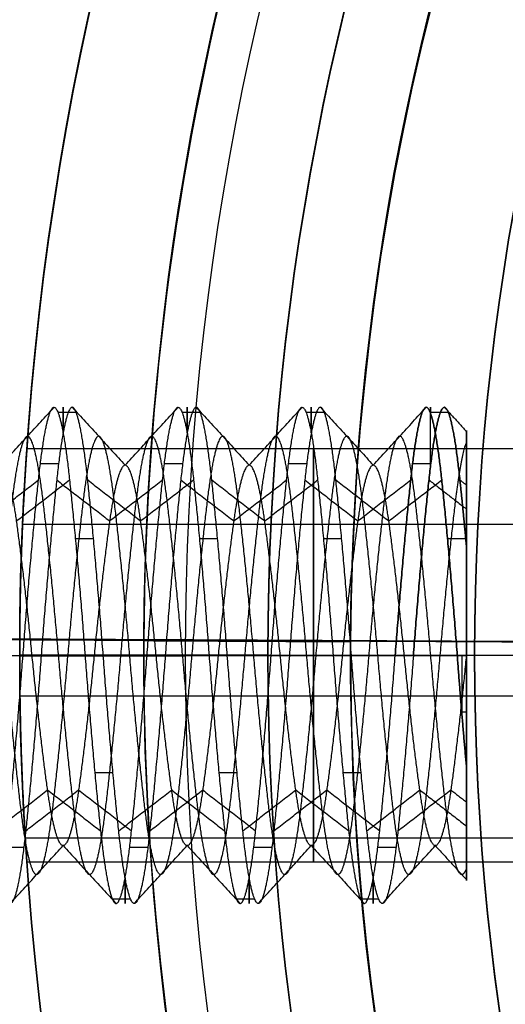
# Model space of a CAD drawing. Header units: millimetres. Extents: x -29.5 to 29.5, y -27.3 to 24.7.
# Tile 10 of 65: x -18 to -15.1, y -3.4 to 2.5. Entities that reach past the tile are written whole.
import ezdxf

# ---------------------------------------------------------------- set-up
doc = ezdxf.new("R2010")
doc.units = ezdxf.units.MM
for name, color, linetype, true_color in [('COTA', 252, 'Continuous', 0x696969), ('IGES level 1', 7, 'Continuous', 0xe5eaed), ('IGES level 14', 7, 'Continuous', 0xffffff), ('IGES level 3', 7, 'Continuous', 0xe5eaed), ('IGES level 5', 7, 'Continuous', 0xe5eaed), ('IGES level 7', 2, 'Continuous', 0xffff00)]:
    doc.layers.add(name, color=color, linetype=linetype, true_color=true_color)

# ---------------------------------------------------------------- blocks, each defined once
blk = doc.blocks.new('KIVI_5W_3D')
at = {"layer": 'IGES level 1', "extrusion": (0, 0, -1)}
for centre, radius, start, end in [((0, 0, 1.4), 26, 270, 90), ((0, 0, 0.85), 26, 270, 90), ((0, 0, 0.15), 25.85, 270, 90), ((0, 0), 25.7, 270, 90), ((0, 0), 21, 270, 90), ((0, 0), 19.75, 270, 90), ((0, 0), 19, 270, 90), ((0, 0, 0.85), 19, 270, 90), ((0, 0, -5.5), 19.75, 1.61572, 28.31207), ((0, 0, -5.5), 19.75, 331.68793, 358.38423)]:
    blk.add_arc(centre, radius, start, end, dxfattribs=at)
at = {"layer": 'IGES level 1'}
for centre, radius in [((0, 0, -0.3), 26), ((0, 0, -1.55), 25.85), ((0, 0, -1.7), 25.7), ((0, 0), 21), ((0, 0), 19.75), ((0, 0, -1.7), 19)]:
    blk.add_arc(centre, radius, 90, 270, dxfattribs=at)
at = {"layer": 'IGES level 14', "extrusion": (1, 0, 0)}
for centre, start, end in [((0, 4, -17.7375), 333.68952, 26.31048), ((0, 4, -16.9875), 333.68952, 26.31048), ((0, 4, -16.2375), 333.68952, 26.31048), ((0, 4, -15.5163), 319.96461, 12.7606), ((0, 4, -15.3), 63.69668, 90), ((0, 4, -15.3277), 90, 103.25698), ((0, 4, -15.3), 90, 116.30332), ((0, 4, -17.3625), 153.68952, 206.31048), ((0, 4, -16.6125), 153.68952, 206.31048), ((0, 4, -15.8625), 153.68952, 206.31048)]:
    blk.add_arc(centre, 1.5, start, end, dxfattribs=at)
at = {"layer": 'IGES level 14', "extrusion": (-1, 0, 0)}
for start, end in [(90, 116.30332), (63.69668, 90)]:
    blk.add_arc((0, 4, 15.3), 1.5, start, end, dxfattribs=at)
at = {"layer": 'IGES level 14'}
for points in [[(-18.1125, 1.15, 4), (-17.7925, 1.5, 4)], [(-17.6825, 1.5, 4), (-17.3625, 1.15, 4)], [(-17.3625, 1.15, 4), (-17.0425, 1.5, 4)], [(-16.9325, 1.5, 4), (-16.6125, 1.15, 4)], [(-16.6125, 1.15, 4), (-16.2925, 1.5, 4)], [(-16.1825, 1.5, 4), (-15.8625, 1.15, 4)], [(-15.8625, 1.15, 4), (-15.5425, 1.5, 4)], [(-15.4325, 1.5, 4), (-15.3, 1.355, 4)], [(-17.7695, 1.4712, 4.2926), (-17.6595, 1.4712, 4.2926)], [(-17.0195, 1.4712, 4.2926), (-16.9095, 1.4712, 4.2926)], [(-16.2695, 1.4712, 4.2926), (-16.1595, 1.4712, 4.2926)], [(-15.5195, 1.4712, 4.2926), (-15.4095, 1.4712, 4.2926)], [(-15.3, -1.3602, 4.1689), (-15.3, 1.3602, 4.1689)], [(-17.8749, 1.1595, 3.0484), (-17.7649, 1.1595, 3.0484)], [(-17.1249, 1.1595, 3.0484), (-17.0149, 1.1595, 3.0484)], [(-16.3749, 1.1595, 3.0484), (-16.2649, 1.1595, 3.0484)], [(-15.6249, 1.1595, 3.0484), (-15.5149, 1.1595, 3.0484)], [(-18.2063, 0.8132, 3.1868), (-17.8863, 1.0607, 2.9393)], [(-18.0188, 0.8132, 4.8132), (-17.6988, 1.0607, 5.0607)], [(-17.7763, 1.0607, 2.9393), (-17.4563, 0.8132, 3.1868)], [(-17.5888, 1.0607, 5.0607), (-17.2688, 0.8132, 4.8132)], [(-17.4563, 0.8132, 3.1868), (-17.1363, 1.0607, 2.9393)], [(-17.2688, 0.8132, 4.8132), (-16.9488, 1.0607, 5.0607)], [(-17.0263, 1.0607, 2.9393), (-16.7063, 0.8132, 3.1868)], [(-16.8388, 1.0607, 5.0607), (-16.5188, 0.8132, 4.8132)], [(-16.7063, 0.8132, 3.1868), (-16.3863, 1.0607, 2.9393)], [(-16.5188, 0.8132, 4.8132), (-16.1988, 1.0607, 5.0607)], [(-16.2763, 1.0607, 2.9393), (-15.9563, 0.8132, 3.1868)], [(-16.0888, 1.0607, 5.0607), (-15.7688, 0.8132, 4.8132)], [(-15.9563, 0.8132, 3.1868), (-15.6363, 1.0607, 2.9393)], [(-15.7688, 0.8132, 4.8132), (-15.4488, 1.0607, 5.0607)], [(-15.5262, 1.0607, 2.9393), (-15.3001, 0.8857, 3.1143)], [(-15.3388, 1.0607, 5.0607), (-15.3, 1.0307, 5.0307)], [(-17.6639, 0.7071, 5.3229), (-17.5539, 0.7071, 5.3229)], [(-16.9139, 0.7071, 5.3229), (-16.8039, 0.7071, 5.3229)], [(-16.1639, 0.7071, 5.3229), (-16.0539, 0.7071, 5.3229)], [(-15.4139, 0.7071, 5.3229), (-15.3039, 0.7071, 5.3229)], [(-18.3, 0, 2.85), (-17.98, 0, 2.5)], [(-18.245, 0, 5.5), (-17.925, 0, 5.15)], [(-17.87, 0, 2.5), (-17.98, 0, 2.5)], [(-17.925, 0, 5.15), (-17.605, 0, 5.5)], [(-17.87, 0, 2.5), (-17.55, 0, 2.85)], [(-17.605, 0, 5.5), (-17.495, 0, 5.5)], [(-17.55, 0, 2.85), (-17.23, 0, 2.5)], [(-17.495, 0, 5.5), (-17.175, 0, 5.15)], [(-17.12, 0, 2.5), (-17.23, 0, 2.5)], [(-17.175, 0, 5.15), (-16.855, 0, 5.5)], [(-17.12, 0, 2.5), (-16.8, 0, 2.85)], [(-16.855, 0, 5.5), (-16.745, 0, 5.5)], [(-16.8, 0, 2.85), (-16.48, 0, 2.5)], [(-16.745, 0, 5.5), (-16.425, 0, 5.15)], [(-16.37, 0, 2.5), (-16.48, 0, 2.5)], [(-16.425, 0, 5.15), (-16.105, 0, 5.5)], [(-16.37, 0, 2.5), (-16.05, 0, 2.85)], [(-16.105, 0, 5.5), (-15.995, 0, 5.5)], [(-16.05, 0, 2.85), (-15.73, 0, 2.5)], [(-15.995, 0, 5.5), (-15.675, 0, 5.15)], [(-15.73, 0, 2.5), (-15.62, 0, 2.5)], [(-15.62, 0, 2.5), (-15.73, 0, 2.5)], [(-15.675, 0, 5.15), (-15.355, 0, 5.5)], [(-15.62, 0, 2.5), (-15.3, 0, 2.85)], [(-15.3, 0, 5.5), (-15.355, 0, 5.5)], [(-15.355, 0, 5.5), (-15.3, 0, 5.5)], [(-15.3, 0, 5.5), (-15.3, 0, 2.85)], [(-15.3279, -0.3413, 5.4607), (-15.3, -0.3413, 5.4607)], [(-17.5461, -0.7071, 5.3229), (-17.4361, -0.7071, 5.3229)], [(-16.7961, -0.7071, 5.3229), (-16.6861, -0.7071, 5.3229)], [(-16.0461, -0.7071, 5.3229), (-15.9361, -0.7071, 5.3229)], [(-18.1513, -1.0607, 5.0607), (-17.8313, -0.8132, 4.8132)], [(-17.9638, -1.0607, 2.9393), (-17.6438, -0.8132, 3.1868)], [(-17.8313, -0.8132, 4.8132), (-17.5113, -1.0607, 5.0607)], [(-17.6438, -0.8132, 3.1868), (-17.3238, -1.0607, 2.9393)], [(-17.4013, -1.0607, 5.0607), (-17.0813, -0.8132, 4.8132)], [(-17.2138, -1.0607, 2.9393), (-16.8938, -0.8132, 3.1868)], [(-17.0813, -0.8132, 4.8132), (-16.7613, -1.0607, 5.0607)], [(-16.8938, -0.8132, 3.1868), (-16.5738, -1.0607, 2.9393)], [(-16.6513, -1.0607, 5.0607), (-16.3313, -0.8132, 4.8132)], [(-16.4638, -1.0607, 2.9393), (-16.1438, -0.8132, 3.1868)], [(-16.3313, -0.8132, 4.8132), (-16.0113, -1.0607, 5.0607)], [(-16.1438, -0.8132, 3.1868), (-15.8238, -1.0607, 2.9393)], [(-15.9012, -1.0607, 5.0607), (-15.5813, -0.8132, 4.8132)], [(-15.7137, -1.0607, 2.9393), (-15.3938, -0.8132, 3.1868)], [(-15.5813, -0.8132, 4.8132), (-15.3, -1.0307, 5.0307)], [(-15.3938, -0.8132, 3.1868), (-15.2999, -0.8857, 3.1143)], [(-18.0851, -1.1595, 3.0484), (-17.9751, -1.1595, 3.0484)], [(-18.0575, -1.5, 4), (-17.7375, -1.15, 4)], [(-17.7375, -1.15, 4), (-17.4175, -1.5, 4)], [(-17.3351, -1.1595, 3.0484), (-17.2251, -1.1595, 3.0484)], [(-17.3075, -1.5, 4), (-16.9875, -1.15, 4)], [(-16.9875, -1.15, 4), (-16.6675, -1.5, 4)], [(-16.5851, -1.1595, 3.0484), (-16.4751, -1.1595, 3.0484)], [(-16.5575, -1.5, 4), (-16.2375, -1.15, 4)], [(-16.2375, -1.15, 4), (-15.9175, -1.5, 4)], [(-15.8351, -1.1595, 3.0484), (-15.7251, -1.1595, 3.0484)], [(-15.8075, -1.5, 4), (-15.4875, -1.15, 4)], [(-15.4875, -1.15, 4), (-15.3, -1.355, 4)], [(-17.4405, -1.4712, 4.2926), (-17.3305, -1.4712, 4.2926)], [(-16.6905, -1.4712, 4.2926), (-16.5805, -1.4712, 4.2926)], [(-15.9405, -1.4712, 4.2926), (-15.8305, -1.4712, 4.2926)]]:
    blk.add_open_spline(points, degree=1, dxfattribs=at)
for points, weights, knots in [([(-17.98, 0, 2.5), (-17.9331, 0.6213, 2.5), (-17.8863, 1.0607, 2.9393), (-17.8394, 1.5, 3.3787), (-17.7925, 1.5, 4), (-17.7456, 1.5, 4.6213), (-17.6988, 1.0607, 5.0607), (-17.6519, 0.6213, 5.5), (-17.605, 0, 5.5)], [1, 0.923879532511, 1, 0.923879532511, 1, 0.923879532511, 1, 0.923879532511, 1], [-1.51041893, -1.51041893, -1.51041893, -1.49256179, -1.49256179, -1.47470464, -1.47470464, -1.4568475, -1.4568475, -1.43899036, -1.43899036, -1.43899036]), ([(-17.495, 0, 5.5), (-17.5419, 0.6213, 5.5), (-17.5888, 1.0607, 5.0607), (-17.6356, 1.5, 4.6213), (-17.6825, 1.5, 4), (-17.7294, 1.5, 3.3787), (-17.7763, 1.0607, 2.9393), (-17.8231, 0.6213, 2.5), (-17.87, 0, 2.5)], [1, 0.923879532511, 1, 0.923879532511, 1, 0.923879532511, 1, 0.923879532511, 1], [-3.35714286, -3.35714286, -3.35714286, -3.33928571, -3.33928571, -3.32142857, -3.32142857, -3.30357143, -3.30357143, -3.28571429, -3.28571429, -3.28571429]), ([(-17.23, 0, 2.5), (-17.1831, 0.6213, 2.5), (-17.1363, 1.0607, 2.9393), (-17.0894, 1.5, 3.3787), (-17.0425, 1.5, 4), (-16.9956, 1.5, 4.6213), (-16.9488, 1.0607, 5.0607), (-16.9019, 0.6213, 5.5), (-16.855, 0, 5.5)], [1, 0.923879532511, 1, 0.923879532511, 1, 0.923879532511, 1, 0.923879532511, 1], [-1.36756179, -1.36756179, -1.36756179, -1.34970464, -1.34970464, -1.3318475, -1.3318475, -1.31399036, -1.31399036, -1.29613321, -1.29613321, -1.29613321]), ([(-16.745, 0, 5.5), (-16.7919, 0.6213, 5.5), (-16.8388, 1.0607, 5.0607), (-16.8856, 1.5, 4.6213), (-16.9325, 1.5, 4), (-16.9794, 1.5, 3.3787), (-17.0263, 1.0607, 2.9393), (-17.0731, 0.6213, 2.5), (-17.12, 0, 2.5)], [1, 0.923879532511, 1, 0.923879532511, 1, 0.923879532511, 1, 0.923879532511, 1], [-3.5, -3.5, -3.5, -3.48214286, -3.48214286, -3.46428571, -3.46428571, -3.44642857, -3.44642857, -3.42857143, -3.42857143, -3.42857143]), ([(-16.48, 0, 2.5), (-16.4331, 0.6213, 2.5), (-16.3863, 1.0607, 2.9393), (-16.3394, 1.5, 3.3787), (-16.2925, 1.5, 4), (-16.2456, 1.5, 4.6213), (-16.1988, 1.0607, 5.0607), (-16.1519, 0.6213, 5.5), (-16.105, 0, 5.5)], [1, 0.923879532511, 1, 0.923879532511, 1, 0.923879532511, 1, 0.923879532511, 1], [-1.22470464, -1.22470464, -1.22470464, -1.2068475, -1.2068475, -1.18899036, -1.18899036, -1.17113321, -1.17113321, -1.15327607, -1.15327607, -1.15327607]), ([(-15.995, 0, 5.5), (-16.0419, 0.6213, 5.5), (-16.0888, 1.0607, 5.0607), (-16.1356, 1.5, 4.6213), (-16.1825, 1.5, 4), (-16.2294, 1.5, 3.3787), (-16.2763, 1.0607, 2.9393), (-16.3231, 0.6213, 2.5), (-16.37, 0, 2.5)], [1, 0.923879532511, 1, 0.923879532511, 1, 0.923879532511, 1, 0.923879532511, 1], [-3.64285714, -3.64285714, -3.64285714, -3.625, -3.625, -3.60714286, -3.60714286, -3.58928571, -3.58928571, -3.57142857, -3.57142857, -3.57142857]), ([(-15.355, 0, 5.5), (-15.4019, 0.6213, 5.5), (-15.4488, 1.0607, 5.0607), (-15.4956, 1.5, 4.6213), (-15.5425, 1.5, 4), (-15.5894, 1.5, 3.3787), (-15.6363, 1.0607, 2.9393), (-15.6831, 0.6213, 2.5), (-15.73, 0, 2.5)], [1, 0.923879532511, 1, 0.923879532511, 1, 0.923879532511, 1, 0.923879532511, 1], [1.01041893, 1.01041893, 1.01041893, 1.02827607, 1.02827607, 1.04613321, 1.04613321, 1.06399036, 1.06399036, 1.0818475, 1.0818475, 1.0818475]), ([(-15.73, 0, 2.5), (-15.6831, 0.6213, 2.5), (-15.6363, 1.0607, 2.9393), (-15.5894, 1.5, 3.3787), (-15.5425, 1.5, 4), (-15.4956, 1.5, 4.6213), (-15.4488, 1.0607, 5.0607), (-15.4019, 0.6213, 5.5), (-15.355, 0, 5.5)], [1, 0.923879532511, 1, 0.923879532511, 1, 0.923879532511, 1, 0.923879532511, 1], [0.21428571, 0.21428571, 0.21428571, 0.23214286, 0.23214286, 0.25, 0.25, 0.26785714, 0.26785714, 0.28571429, 0.28571429, 0.28571429]), ([(-15.62, 0, 2.5), (-15.5731, 0.6213, 2.5), (-15.5262, 1.0607, 2.9393), (-15.4794, 1.5, 3.3787), (-15.4325, 1.5, 4), (-15.3856, 1.5, 4.6213), (-15.3388, 1.0607, 5.0607), (-15.3201, 0.8861, 5.2353), (-15.3, 0.6647, 5.3447)], [1, 0.923879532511, 1, 0.923879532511, 1, 0.923879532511, 1, 0.96829278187, 0.963000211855], [3.71428571, 3.71428571, 3.71428571, 3.73214286, 3.73214286, 3.75, 3.75, 3.76785714, 3.76785714, 3.77529536, 3.77529536, 3.77529536]), ([(-15.3, 0.6647, 5.3447), (-15.3201, 0.8861, 5.2353), (-15.3388, 1.0607, 5.0607), (-15.3856, 1.5, 4.6213), (-15.4325, 1.5, 4), (-15.4794, 1.5, 3.3787), (-15.5262, 1.0607, 2.9393), (-15.5731, 0.6213, 2.5), (-15.62, 0, 2.5)], [0.963000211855, 0.96829278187, 1, 0.923879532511, 1, 0.923879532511, 1, 0.923879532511, 1], [1.7447939, 1.7447939, 1.7447939, 1.75223212, 1.75223212, 1.77008926, 1.77008926, 1.7879464, 1.7879464, 1.80580354, 1.80580354, 1.80580354]), ([(-15.2999, 1.2892, 3.6941), (-15.3342, 1.2025, 3.3287), (-15.3663, 0.9369, 3.0631), (-15.4131, 0.5488, 2.675), (-15.46, 0, 2.675), (-15.5069, -0.5488, 2.675), (-15.5538, -0.9369, 3.0631), (-15.6006, -1.325, 3.4512), (-15.6475, -1.325, 4), (-15.6944, -1.325, 4.5488), (-15.7413, -0.9369, 4.9369), (-15.7881, -0.5488, 5.325), (-15.835, 0, 5.325), (-15.8819, 0.5488, 5.325), (-15.9288, 0.9369, 4.9369), (-15.9756, 1.325, 4.5488), (-16.0225, 1.325, 4), (-16.0694, 1.325, 3.4512), (-16.1163, 0.9369, 3.0631), (-16.1631, 0.5488, 2.675), (-16.21, 0, 2.675), (-16.2569, -0.5488, 2.675), (-16.3038, -0.9369, 3.0631), (-16.3506, -1.325, 3.4512), (-16.3975, -1.325, 4), (-16.4444, -1.325, 4.5488), (-16.4913, -0.9369, 4.9369), (-16.5381, -0.5488, 5.325), (-16.585, 0, 5.325), (-16.6319, 0.5488, 5.325), (-16.6788, 0.9369, 4.9369), (-16.7256, 1.325, 4.5488), (-16.7725, 1.325, 4), (-16.8194, 1.325, 3.4512), (-16.8663, 0.9369, 3.0631), (-16.9131, 0.5488, 2.675), (-16.96, 0, 2.675), (-17.0069, -0.5488, 2.675), (-17.0538, -0.9369, 3.0631), (-17.1006, -1.325, 3.4512), (-17.1475, -1.325, 4), (-17.1944, -1.325, 4.5488), (-17.2413, -0.9369, 4.9369), (-17.2881, -0.5488, 5.325), (-17.335, 0, 5.325), (-17.3819, 0.5488, 5.325), (-17.4288, 0.9369, 4.9369), (-17.4756, 1.325, 4.5488), (-17.5225, 1.325, 4), (-17.5694, 1.325, 3.4512), (-17.6163, 0.9369, 3.0631), (-17.6631, 0.5488, 2.675), (-17.71, 0, 2.675), (-17.7569, -0.5488, 2.675), (-17.8038, -0.9369, 3.0631), (-17.8506, -1.325, 3.4512), (-17.8975, -1.325, 4), (-17.9444, -1.325, 4.5488), (-17.9913, -0.9369, 4.9369), (-18.0381, -0.5488, 5.325), (-18.085, 0, 5.325), (-18.1319, 0.5488, 5.325), (-18.1788, 0.9369, 4.9369), (-18.2256, 1.325, 4.5488), (-18.2725, 1.325, 4), (-18.3194, 1.325, 3.4512), (-18.3663, 0.9369, 3.0631), (-18.4131, 0.5488, 2.675), (-18.46, 0, 2.675), (-18.5069, -0.5488, 2.675), (-18.5538, -0.9369, 3.0631), (-18.6006, -1.325, 3.4512), (-18.6475, -1.325, 4), (-18.6944, -1.325, 4.5488), (-18.7413, -0.9369, 4.9369), (-18.7881, -0.5488, 5.325), (-18.835, 0, 5.325), (-18.8819, 0.5488, 5.325), (-18.9288, 0.9369, 4.9369), (-18.9756, 1.325, 4.5488), (-19.0225, 1.325, 4), (-19.0694, 1.325, 3.4512), (-19.1163, 0.9369, 3.0631), (-19.1631, 0.5488, 2.675), (-19.21, 0, 2.675), (-19.2569, -0.5488, 2.675), (-19.3038, -0.9369, 3.0631), (-19.3506, -1.325, 3.4512), (-19.3975, -1.325, 4), (-19.4444, -1.325, 4.5488), (-19.4913, -0.9369, 4.9369), (-19.5381, -0.5488, 5.325), (-19.585, 0, 5.325), (-19.6319, 0.5488, 5.325), (-19.6788, 0.9369, 4.9369), (-19.7256, 1.325, 4.5488), (-19.7725, 1.325, 4), (-19.8194, 1.325, 3.4512), (-19.8663, 0.9369, 3.0631), (-19.9131, 0.5488, 2.675), (-19.96, 0, 2.675)], [0.968103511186, 0.94662331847, 1, 0.923879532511, 1, 0.923879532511, 1, 0.923879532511, 1, 0.923879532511, 1, 0.923879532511, 1, 0.923879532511, 1, 0.923879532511, 1, 0.923879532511, 1, 0.923879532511, 1, 0.923879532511, 1, 0.923879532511, 1, 0.923879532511, 1, 0.923879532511, 1, 0.923879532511, 1, 0.923879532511, 1, 0.923879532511, 1, 0.923879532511, 1, 0.923879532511, 1, 0.923879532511, 1, 0.923879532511, 1, 0.923879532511, 1, 0.923879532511, 1, 0.923879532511, 1, 0.923879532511, 1, 0.923879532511, 1, 0.923879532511, 1, 0.923879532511, 1, 0.923879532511, 1, 0.923879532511, 1, 0.923879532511, 1, 0.923879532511, 1, 0.923879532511, 1, 0.923879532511, 1, 0.923879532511, 1, 0.923879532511, 1, 0.923879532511, 1, 0.923879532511, 1, 0.923879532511, 1, 0.923879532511, 1, 0.923879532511, 1, 0.923879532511, 1, 0.923879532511, 1, 0.923879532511, 1, 0.923879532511, 1, 0.923879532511, 1, 0.923879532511, 1, 0.923879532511, 1, 0.923879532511, 1, 0.923879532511, 1], [0.1124783, 0.1124783, 0.1124783, 0.125, 0.125, 0.1428571, 0.1428571, 0.1607143, 0.1607143, 0.1785714, 0.1785714, 0.1964286, 0.1964286, 0.2142857, 0.2142857, 0.2321429, 0.2321429, 0.25, 0.25, 0.2678571, 0.2678571, 0.2857143, 0.2857143, 0.3035714, 0.3035714, 0.3214286, 0.3214286, 0.3392857, 0.3392857, 0.3571429, 0.3571429, 0.375, 0.375, 0.3928571, 0.3928571, 0.4107143, 0.4107143, 0.4285714, 0.4285714, 0.4464286, 0.4464286, 0.4642857, 0.4642857, 0.4821429, 0.4821429, 0.5, 0.5, 0.5178571, 0.5178571, 0.5357143, 0.5357143, 0.5535714, 0.5535714, 0.5714286, 0.5714286, 0.5892857, 0.5892857, 0.6071429, 0.6071429, 0.625, 0.625, 0.6428571, 0.6428571, 0.6607143, 0.6607143, 0.6785714, 0.6785714, 0.6964286, 0.6964286, 0.7142857, 0.7142857, 0.7321429, 0.7321429, 0.75, 0.75, 0.7678571, 0.7678571, 0.7857143, 0.7857143, 0.8035714, 0.8035714, 0.8214286, 0.8214286, 0.8392857, 0.8392857, 0.8571429, 0.8571429, 0.875, 0.875, 0.8928571, 0.8928571, 0.9107143, 0.9107143, 0.9285714, 0.9285714, 0.9464286, 0.9464286, 0.9642857, 0.9642857, 0.9821429, 0.9821429, 1, 1, 1]), ([(-15.3001, -1.2892, 3.6941), (-15.3143, -1.325, 3.845), (-15.3275, -1.325, 4), (-15.3744, -1.325, 4.5488), (-15.4213, -0.9369, 4.9369), (-15.4681, -0.5488, 5.325), (-15.515, 0, 5.325), (-15.5619, 0.5488, 5.325), (-15.6088, 0.9369, 4.9369), (-15.6556, 1.325, 4.5488), (-15.7025, 1.325, 4), (-15.7494, 1.325, 3.4512), (-15.7963, 0.9369, 3.0631), (-15.8431, 0.5488, 2.675), (-15.89, 0, 2.675), (-15.9369, -0.5488, 2.675), (-15.9838, -0.9369, 3.0631), (-16.0306, -1.325, 3.4512), (-16.0775, -1.325, 4), (-16.1244, -1.325, 4.5488), (-16.1713, -0.9369, 4.9369), (-16.2181, -0.5488, 5.325), (-16.265, 0, 5.325), (-16.3119, 0.5488, 5.325), (-16.3588, 0.9369, 4.9369), (-16.4056, 1.325, 4.5488), (-16.4525, 1.325, 4), (-16.4994, 1.325, 3.4512), (-16.5463, 0.9369, 3.0631), (-16.5931, 0.5488, 2.675), (-16.64, 0, 2.675), (-16.6869, -0.5488, 2.675), (-16.7338, -0.9369, 3.0631), (-16.7806, -1.325, 3.4512), (-16.8275, -1.325, 4), (-16.8744, -1.325, 4.5488), (-16.9213, -0.9369, 4.9369), (-16.9681, -0.5488, 5.325), (-17.015, 0, 5.325), (-17.0619, 0.5488, 5.325), (-17.1088, 0.9369, 4.9369), (-17.1556, 1.325, 4.5488), (-17.2025, 1.325, 4), (-17.2494, 1.325, 3.4512), (-17.2963, 0.9369, 3.0631), (-17.3431, 0.5488, 2.675), (-17.39, 0, 2.675), (-17.4369, -0.5488, 2.675), (-17.4838, -0.9369, 3.0631), (-17.5306, -1.325, 3.4512), (-17.5775, -1.325, 4), (-17.6244, -1.325, 4.5488), (-17.6713, -0.9369, 4.9369), (-17.7181, -0.5488, 5.325), (-17.765, 0, 5.325), (-17.8119, 0.5488, 5.325), (-17.8588, 0.9369, 4.9369), (-17.9056, 1.325, 4.5488), (-17.9525, 1.325, 4), (-17.9994, 1.325, 3.4512), (-18.0463, 0.9369, 3.0631), (-18.0931, 0.5488, 2.675), (-18.14, 0, 2.675), (-18.1869, -0.5488, 2.675), (-18.2338, -0.9369, 3.0631), (-18.2806, -1.325, 3.4512), (-18.3275, -1.325, 4), (-18.3744, -1.325, 4.5488), (-18.4213, -0.9369, 4.9369), (-18.4681, -0.5488, 5.325), (-18.515, 0, 5.325), (-18.5619, 0.5488, 5.325), (-18.6088, 0.9369, 4.9369), (-18.6556, 1.325, 4.5488), (-18.7025, 1.325, 4), (-18.7494, 1.325, 3.4512), (-18.7963, 0.9369, 3.0631), (-18.8431, 0.5488, 2.675), (-18.89, 0, 2.675), (-18.9369, -0.5488, 2.675), (-18.9838, -0.9369, 3.0631), (-19.0306, -1.325, 3.4512), (-19.0775, -1.325, 4), (-19.1244, -1.325, 4.5488), (-19.1713, -0.9369, 4.9369), (-19.2181, -0.5488, 5.325), (-19.265, 0, 5.325), (-19.3119, 0.5488, 5.325), (-19.3588, 0.9369, 4.9369), (-19.4056, 1.325, 4.5488), (-19.4525, 1.325, 4), (-19.4994, 1.325, 3.4512), (-19.5463, 0.9369, 3.0631), (-19.5931, 0.5488, 2.675), (-19.64, 0, 2.675)], [0.968102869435, 0.977255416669, 1, 0.923879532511, 1, 0.923879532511, 1, 0.923879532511, 1, 0.923879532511, 1, 0.923879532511, 1, 0.923879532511, 1, 0.923879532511, 1, 0.923879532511, 1, 0.923879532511, 1, 0.923879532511, 1, 0.923879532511, 1, 0.923879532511, 1, 0.923879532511, 1, 0.923879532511, 1, 0.923879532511, 1, 0.923879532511, 1, 0.923879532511, 1, 0.923879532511, 1, 0.923879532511, 1, 0.923879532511, 1, 0.923879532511, 1, 0.923879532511, 1, 0.923879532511, 1, 0.923879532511, 1, 0.923879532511, 1, 0.923879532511, 1, 0.923879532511, 1, 0.923879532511, 1, 0.923879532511, 1, 0.923879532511, 1, 0.923879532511, 1, 0.923879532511, 1, 0.923879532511, 1, 0.923879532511, 1, 0.923879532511, 1, 0.923879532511, 1, 0.923879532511, 1, 0.923879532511, 1, 0.923879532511, 1, 0.923879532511, 1, 0.923879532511, 1, 0.923879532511, 1, 0.923879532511, 1, 0.923879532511, 1, 0.923879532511, 1, 0.923879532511, 1], [0.1732358, 0.1732358, 0.1732358, 0.1785714, 0.1785714, 0.1964286, 0.1964286, 0.2142857, 0.2142857, 0.2321429, 0.2321429, 0.25, 0.25, 0.2678571, 0.2678571, 0.2857143, 0.2857143, 0.3035714, 0.3035714, 0.3214286, 0.3214286, 0.3392857, 0.3392857, 0.3571429, 0.3571429, 0.375, 0.375, 0.3928571, 0.3928571, 0.4107143, 0.4107143, 0.4285714, 0.4285714, 0.4464286, 0.4464286, 0.4642857, 0.4642857, 0.4821429, 0.4821429, 0.5, 0.5, 0.5178571, 0.5178571, 0.5357143, 0.5357143, 0.5535714, 0.5535714, 0.5714286, 0.5714286, 0.5892857, 0.5892857, 0.6071429, 0.6071429, 0.625, 0.625, 0.6428571, 0.6428571, 0.6607143, 0.6607143, 0.6785714, 0.6785714, 0.6964286, 0.6964286, 0.7142857, 0.7142857, 0.7321429, 0.7321429, 0.75, 0.75, 0.7678571, 0.7678571, 0.7857143, 0.7857143, 0.8035714, 0.8035714, 0.8214286, 0.8214286, 0.8392857, 0.8392857, 0.8571429, 0.8571429, 0.875, 0.875, 0.8928571, 0.8928571, 0.9107143, 0.9107143, 0.9285714, 0.9285714, 0.9464286, 0.9464286, 0.9642857, 0.9642857, 0.9821429, 0.9821429, 1, 1, 1]), ([(-15.3, 0, 2.85), (-15.3469, -0.4763, 2.85), (-15.3938, -0.8132, 3.1868), (-15.4406, -1.15, 3.5237), (-15.4875, -1.15, 4), (-15.5344, -1.15, 4.4763), (-15.5813, -0.8132, 4.8132), (-15.6281, -0.4763, 5.15), (-15.675, 0, 5.15), (-15.7219, 0.4763, 5.15), (-15.7688, 0.8132, 4.8132), (-15.8156, 1.15, 4.4763), (-15.8625, 1.15, 4), (-15.9094, 1.15, 3.5237), (-15.9563, 0.8132, 3.1868), (-16.0031, 0.4763, 2.85), (-16.05, 0, 2.85), (-16.0969, -0.4763, 2.85), (-16.1438, -0.8132, 3.1868), (-16.1906, -1.15, 3.5237), (-16.2375, -1.15, 4), (-16.2844, -1.15, 4.4763), (-16.3313, -0.8132, 4.8132), (-16.3781, -0.4763, 5.15), (-16.425, 0, 5.15), (-16.4719, 0.4763, 5.15), (-16.5188, 0.8132, 4.8132), (-16.5656, 1.15, 4.4763), (-16.6125, 1.15, 4), (-16.6594, 1.15, 3.5237), (-16.7063, 0.8132, 3.1868), (-16.7531, 0.4763, 2.85), (-16.8, 0, 2.85), (-16.8469, -0.4763, 2.85), (-16.8938, -0.8132, 3.1868), (-16.9406, -1.15, 3.5237), (-16.9875, -1.15, 4), (-17.0344, -1.15, 4.4763), (-17.0813, -0.8132, 4.8132), (-17.1281, -0.4763, 5.15), (-17.175, 0, 5.15), (-17.2219, 0.4763, 5.15), (-17.2688, 0.8132, 4.8132), (-17.3156, 1.15, 4.4763), (-17.3625, 1.15, 4), (-17.4094, 1.15, 3.5237), (-17.4563, 0.8132, 3.1868), (-17.5031, 0.4763, 2.85), (-17.55, 0, 2.85), (-17.5969, -0.4763, 2.85), (-17.6438, -0.8132, 3.1868), (-17.6906, -1.15, 3.5237), (-17.7375, -1.15, 4), (-17.7844, -1.15, 4.4763), (-17.8313, -0.8132, 4.8132), (-17.8781, -0.4763, 5.15), (-17.925, 0, 5.15), (-17.9719, 0.4763, 5.15), (-18.0188, 0.8132, 4.8132), (-18.0656, 1.15, 4.4763), (-18.1125, 1.15, 4), (-18.1594, 1.15, 3.5237), (-18.2063, 0.8132, 3.1868), (-18.2531, 0.4763, 2.85), (-18.3, 0, 2.85), (-18.3469, -0.4763, 2.85), (-18.3938, -0.8132, 3.1868), (-18.4406, -1.15, 3.5237), (-18.4875, -1.15, 4), (-18.5344, -1.15, 4.4763), (-18.5813, -0.8132, 4.8132), (-18.6281, -0.4763, 5.15), (-18.675, 0, 5.15), (-18.7219, 0.4763, 5.15), (-18.7688, 0.8132, 4.8132), (-18.8156, 1.15, 4.4763), (-18.8625, 1.15, 4), (-18.9094, 1.15, 3.5237), (-18.9563, 0.8132, 3.1868), (-19.0031, 0.4763, 2.85), (-19.05, 0, 2.85), (-19.0969, -0.4763, 2.85), (-19.1438, -0.8132, 3.1868), (-19.1906, -1.15, 3.5237), (-19.2375, -1.15, 4), (-19.2844, -1.15, 4.4763), (-19.3313, -0.8132, 4.8132), (-19.3781, -0.4763, 5.15), (-19.425, 0, 5.15), (-19.4719, 0.4763, 5.15), (-19.5188, 0.8132, 4.8132), (-19.5656, 1.15, 4.4763), (-19.6125, 1.15, 4), (-19.6594, 1.15, 3.5237), (-19.7063, 0.8132, 3.1868), (-19.7531, 0.4763, 2.85), (-19.8, 0, 2.85)], [1, 0.923879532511, 1, 0.923879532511, 1, 0.923879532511, 1, 0.923879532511, 1, 0.923879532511, 1, 0.923879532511, 1, 0.923879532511, 1, 0.923879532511, 1, 0.923879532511, 1, 0.923879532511, 1, 0.923879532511, 1, 0.923879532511, 1, 0.923879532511, 1, 0.923879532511, 1, 0.923879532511, 1, 0.923879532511, 1, 0.923879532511, 1, 0.923879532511, 1, 0.923879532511, 1, 0.923879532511, 1, 0.923879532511, 1, 0.923879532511, 1, 0.923879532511, 1, 0.923879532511, 1, 0.923879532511, 1, 0.923879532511, 1, 0.923879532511, 1, 0.923879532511, 1, 0.923879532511, 1, 0.923879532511, 1, 0.923879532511, 1, 0.923879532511, 1, 0.923879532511, 1, 0.923879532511, 1, 0.923879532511, 1, 0.923879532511, 1, 0.923879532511, 1, 0.923879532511, 1, 0.923879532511, 1, 0.923879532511, 1, 0.923879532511, 1, 0.923879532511, 1, 0.923879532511, 1, 0.923879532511, 1, 0.923879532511, 1, 0.923879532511, 1, 0.923879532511, 1, 0.923879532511, 1], [1, 1, 1, 1.0178571, 1.0178571, 1.0357143, 1.0357143, 1.0535714, 1.0535714, 1.0714286, 1.0714286, 1.0892857, 1.0892857, 1.1071429, 1.1071429, 1.125, 1.125, 1.1428571, 1.1428571, 1.1607143, 1.1607143, 1.1785714, 1.1785714, 1.1964286, 1.1964286, 1.2142857, 1.2142857, 1.2321429, 1.2321429, 1.25, 1.25, 1.2678571, 1.2678571, 1.2857143, 1.2857143, 1.3035714, 1.3035714, 1.3214286, 1.3214286, 1.3392857, 1.3392857, 1.3571429, 1.3571429, 1.375, 1.375, 1.3928571, 1.3928571, 1.4107143, 1.4107143, 1.4285714, 1.4285714, 1.4464286, 1.4464286, 1.4642857, 1.4642857, 1.4821429, 1.4821429, 1.5, 1.5, 1.5178571, 1.5178571, 1.5357143, 1.5357143, 1.5535714, 1.5535714, 1.5714286, 1.5714286, 1.5892857, 1.5892857, 1.6071429, 1.6071429, 1.625, 1.625, 1.6428571, 1.6428571, 1.6607143, 1.6607143, 1.6785714, 1.6785714, 1.6964286, 1.6964286, 1.7142857, 1.7142857, 1.7321429, 1.7321429, 1.75, 1.75, 1.7678571, 1.7678571, 1.7857143, 1.7857143, 1.8035714, 1.8035714, 1.8214286, 1.8214286, 1.8392857, 1.8392857, 1.8571429, 1.8571429, 1.8571429]), ([(-18.355, 0, 5.5), (-18.3081, -0.6213, 5.5), (-18.2613, -1.0607, 5.0607), (-18.2144, -1.5, 4.6213), (-18.1675, -1.5, 4), (-18.1206, -1.5, 3.3787), (-18.0738, -1.0607, 2.9393), (-18.0269, -0.6213, 2.5), (-17.98, 0, 2.5)], [1, 0.923879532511, 1, 0.923879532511, 1, 0.923879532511, 1, 0.923879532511, 1], [-1.5818475, -1.5818475, -1.5818475, -1.56399036, -1.56399036, -1.54613321, -1.54613321, -1.52827607, -1.52827607, -1.51041893, -1.51041893, -1.51041893]), ([(-17.87, 0, 2.5), (-17.9169, -0.6213, 2.5), (-17.9638, -1.0607, 2.9393), (-18.0106, -1.5, 3.3787), (-18.0575, -1.5, 4), (-18.1044, -1.5, 4.6213), (-18.1513, -1.0607, 5.0607), (-18.1981, -0.6213, 5.5), (-18.245, 0, 5.5)], [1, 0.923879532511, 1, 0.923879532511, 1, 0.923879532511, 1, 0.923879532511, 1], [-3.28571429, -3.28571429, -3.28571429, -3.26785714, -3.26785714, -3.25, -3.25, -3.23214286, -3.23214286, -3.21428571, -3.21428571, -3.21428571]), ([(-17.605, 0, 5.5), (-17.5581, -0.6213, 5.5), (-17.5113, -1.0607, 5.0607), (-17.4644, -1.5, 4.6213), (-17.4175, -1.5, 4), (-17.3706, -1.5, 3.3787), (-17.3238, -1.0607, 2.9393), (-17.2769, -0.6213, 2.5), (-17.23, 0, 2.5)], [1, 0.923879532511, 1, 0.923879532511, 1, 0.923879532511, 1, 0.923879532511, 1], [-1.43899036, -1.43899036, -1.43899036, -1.42113321, -1.42113321, -1.40327607, -1.40327607, -1.38541893, -1.38541893, -1.36756179, -1.36756179, -1.36756179]), ([(-17.12, 0, 2.5), (-17.1669, -0.6213, 2.5), (-17.2138, -1.0607, 2.9393), (-17.2606, -1.5, 3.3787), (-17.3075, -1.5, 4), (-17.3544, -1.5, 4.6213), (-17.4013, -1.0607, 5.0607), (-17.4481, -0.6213, 5.5), (-17.495, 0, 5.5)], [1, 0.923879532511, 1, 0.923879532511, 1, 0.923879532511, 1, 0.923879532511, 1], [-3.42857143, -3.42857143, -3.42857143, -3.41071429, -3.41071429, -3.39285714, -3.39285714, -3.375, -3.375, -3.35714286, -3.35714286, -3.35714286]), ([(-16.855, 0, 5.5), (-16.8081, -0.6213, 5.5), (-16.7613, -1.0607, 5.0607), (-16.7144, -1.5, 4.6213), (-16.6675, -1.5, 4), (-16.6206, -1.5, 3.3787), (-16.5738, -1.0607, 2.9393), (-16.5269, -0.6213, 2.5), (-16.48, 0, 2.5)], [1, 0.923879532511, 1, 0.923879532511, 1, 0.923879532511, 1, 0.923879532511, 1], [-1.29613321, -1.29613321, -1.29613321, -1.27827607, -1.27827607, -1.26041893, -1.26041893, -1.24256179, -1.24256179, -1.22470464, -1.22470464, -1.22470464]), ([(-16.37, 0, 2.5), (-16.4169, -0.6213, 2.5), (-16.4638, -1.0607, 2.9393), (-16.5106, -1.5, 3.3787), (-16.5575, -1.5, 4), (-16.6044, -1.5, 4.6213), (-16.6513, -1.0607, 5.0607), (-16.6981, -0.6213, 5.5), (-16.745, 0, 5.5)], [1, 0.923879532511, 1, 0.923879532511, 1, 0.923879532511, 1, 0.923879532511, 1], [-3.57142857, -3.57142857, -3.57142857, -3.55357143, -3.55357143, -3.53571429, -3.53571429, -3.51785714, -3.51785714, -3.5, -3.5, -3.5]), ([(-16.105, 0, 5.5), (-16.0581, -0.6213, 5.5), (-16.0113, -1.0607, 5.0607), (-15.9644, -1.5, 4.6213), (-15.9175, -1.5, 4), (-15.8706, -1.5, 3.3787), (-15.8238, -1.0607, 2.9393), (-15.7769, -0.6213, 2.5), (-15.73, 0, 2.5)], [1, 0.923879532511, 1, 0.923879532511, 1, 0.923879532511, 1, 0.923879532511, 1], [-1.15327607, -1.15327607, -1.15327607, -1.13541893, -1.13541893, -1.11756179, -1.11756179, -1.09970464, -1.09970464, -1.0818475, -1.0818475, -1.0818475]), ([(-15.62, 0, 2.5), (-15.6669, -0.6213, 2.5), (-15.7137, -1.0607, 2.9393), (-15.7606, -1.5, 3.3787), (-15.8075, -1.5, 4), (-15.8544, -1.5, 4.6213), (-15.9012, -1.0607, 5.0607), (-15.9481, -0.6213, 5.5), (-15.995, 0, 5.5)], [1, 0.923879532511, 1, 0.923879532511, 1, 0.923879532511, 1, 0.923879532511, 1], [-3.71428571, -3.71428571, -3.71428571, -3.69642857, -3.69642857, -3.67857143, -3.67857143, -3.66071429, -3.66071429, -3.64285714, -3.64285714, -3.64285714])]:
    blk.add_rational_spline(points, weights, degree=2, knots=knots, dxfattribs=at)
for points, knots in [([(-15.3, 0.6647, 5.3447), (-15.3, 1.1774, 5.0318), (-15.3, 1.4662, 4.3967), (-15.3, 1.2524, 3.5185), (-15.3, 1.0844, 3.2607), (-15.3, 0.5997, 2.8997), (-15.3, 0.2994, 2.8178), (-15.3, 0, 2.85)], [0, 0, 0, 0, 0.5, 0.5, 0.75, 0.75, 1, 1, 1, 1]), ([(-15.3, 0, 2.85), (-15.3, 0.2994, 2.8178), (-15.3, 0.6034, 2.9025), (-15.3, 1.0806, 3.2579), (-15.3, 1.2542, 3.5256), (-15.3, 1.3932, 4.0968), (-15.3, 1.3635, 4.4119), (-15.3, 1.1268, 4.9578), (-15.3, 0.921, 5.1882), (-15.3, 0.6647, 5.3447)], [1, 1, 1, 1, 1.25, 1.25, 1.5, 1.5, 1.75, 1.75, 2, 2, 2, 2]), ([(-15.3, 0, 2.85), (-15.3, -0.3014, 2.8176), (-15.3, -0.6041, 2.9021), (-15.3, -1.0827, 3.2603), (-15.3, -1.2548, 3.5258), (-15.3, -1.3933, 4.0996), (-15.3, -1.3638, 4.4124), (-15.3, -1.1254, 4.9597), (-15.3, -0.9199, 5.1889), (-15.3, -0.6647, 5.3447)], [0, 0, 0, 0, 0.25, 0.25, 0.5, 0.5, 0.75, 0.75, 1, 1, 1, 1]), ([(-15.3, -0.6647, 5.3447), (-15.3, -1.1752, 5.0331), (-15.3, -1.4648, 4.3958), (-15.3, -1.2537, 3.5211), (-15.3, -1.0842, 3.2614), (-15.3, -0.6026, 2.901), (-15.3, -0.3014, 2.8176), (-15.3, 0, 2.85)], [0, 0, 0, 0, 0.5, 0.5, 0.75, 0.75, 1, 1, 1, 1])]:
    blk.add_open_spline(points, degree=3, knots=knots, dxfattribs=at)
for points, weights in [([(-15.3, -0.6647, 5.3447), (-15.3286, -0.3505, 5.5), (-15.355, 0, 5.5)], [0.963000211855, 0.955586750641, 1]), ([(-15.355, 0, 5.5), (-15.3286, -0.3505, 5.5), (-15.3, -0.6647, 5.3447)], [1, 0.955586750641, 0.963000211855])]:
    blk.add_rational_spline(points, weights, degree=2, dxfattribs=at)
at = {"layer": 'IGES level 3', "extrusion": (-9.31735e-33, -0.000431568, -1)}
blk.add_arc((0, -0.0017, -13.3), 18, 270, 90, dxfattribs=at)
at = {"layer": 'IGES level 3', "extrusion": (0, -0.000431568, -1)}
for centre, radius in [((0, -0.0017, -5.8), 18), ((0, -0.0017, -10.05), 16.5), ((0, -0.0017, -6.05), 15.25), ((0, -0.0017, -0.05), 15.25)]:
    blk.add_arc(centre, radius, 270, 90, dxfattribs=at)
at = {"layer": 'IGES level 3', "extrusion": (1.20605e-33, 0.000431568, 1)}
blk.add_arc((0, -0.0017, -1.7), 18, 90, 270, dxfattribs=at)
at = {"layer": 'IGES level 3', "extrusion": (-5.85066e-37, -0.000431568, -1)}
for centre, radius in [((0, -0.0017, 1.7), 18), ((0, -0.0017, -6.8), 15.25), ((0, -0.0017, -5.3), 15.25)]:
    blk.add_arc(centre, radius, 270, 90, dxfattribs=at)
at = {"layer": 'IGES level 3', "extrusion": (-4.58001e-35, 0.000431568, 1)}
blk.add_arc((0, -0.0017, -1.7), 17, 90, 270, dxfattribs=at)
at = {"layer": 'IGES level 3', "extrusion": (-1.61957e-33, -0.000431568, -1)}
blk.add_arc((0, -0.0017, -13.3), 16.5, 270, 90, dxfattribs=at)
at = {"layer": 'IGES level 3', "extrusion": (5.88253e-33, 0.000431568, 1)}
blk.add_arc((0, -0.0017, 6.8), 16.5, 90, 270, dxfattribs=at)
at = {"layer": 'IGES level 3', "extrusion": (-1.19526e-33, -0.000431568, -1)}
blk.add_arc((0, -0.0017, -6.8), 15.25, 270, 90, dxfattribs=at)
at = {"layer": 'IGES level 3', "extrusion": (-8.37162e-34, 0.000431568, 1)}
blk.add_arc((0, -0.0017, 5.3), 15.25, 90, 270, dxfattribs=at)
at = {"layer": 'IGES level 3', "extrusion": (1, 0, 0)}
for start, end in [(359.97527, 179.97527), (179.97527, 359.97527)]:
    blk.add_arc((0, 4, -16.223), 1.25, start, end, dxfattribs=at)
at = {"layer": 'IGES level 3'}
for points, knots in [([(-17.9565, -1.25, 4.0005), (-17.9565, -1.25, 3.9233), (-17.9571, -1.2429, 3.8437), (-17.9587, -1.2197, 3.7233), (-17.9593, -1.2099, 3.683), (-17.9609, -1.1859, 3.6025), (-17.9622, -1.1658, 3.5482), (-17.9656, -1.1127, 3.4196), (-17.9708, -1.0373, 3.2699), (-17.982, -0.8087, 3.0408), (-17.9852, -0.7322, 2.9836), (-17.989, -0.6283, 2.9186), (-17.9901, -0.5953, 2.9003), (-17.9921, -0.534, 2.8693), (-17.9925, -0.5199, 2.8624), (-17.9979, -0.3205, 2.7795), (-18, -0.1566, 2.7502), (-18, 0.0761, 2.7499), (-17.9995, 0.1559, 2.7571), (-17.9979, 0.2768, 2.7803), (-17.9972, 0.3172, 2.7902), (-17.9956, 0.398, 2.8143), (-17.9943, 0.4525, 2.8344), (-17.9909, 0.5813, 2.8878), (-17.9858, 0.7306, 2.963), (-17.9745, 0.9598, 3.192), (-17.9714, 1.017, 3.2686), (-17.9675, 1.0819, 3.3726), (-17.9664, 1.1001, 3.4056), (-17.9644, 1.1311, 3.4668), (-17.964, 1.1379, 3.4809), (-17.9587, 1.2207, 3.6804), (-17.9565, 1.2499, 3.8447), (-17.9565, 1.25, 3.9995)], [0, 0, 0, 0, 0.0625, 0.0625, 0.09375, 0.09375, 0.125, 0.125, 0.25, 0.25, 0.3125, 0.3125, 0.34375, 0.34375, 0.375, 0.375, 0.5, 0.5, 0.5625, 0.5625, 0.59375, 0.59375, 0.625, 0.625, 0.75, 0.75, 0.8125, 0.8125, 0.84375, 0.84375, 0.875, 0.875, 1, 1, 1, 1]), ([(-17.9565, 1.25, 3.9995), (-17.9565, 1.25, 4.0768), (-17.9571, 1.2429, 4.1565), (-17.9587, 1.2196, 4.2771), (-17.9593, 1.2098, 4.3174), (-17.9609, 1.1857, 4.398), (-17.9622, 1.1655, 4.4525), (-17.9657, 1.1124, 4.5808), (-17.9708, 1.0365, 4.7312), (-17.982, 0.808, 4.9598), (-17.9852, 0.7316, 5.0169), (-17.989, 0.6276, 5.0818), (-17.9902, 0.5946, 5.1001), (-17.9921, 0.5333, 5.1311), (-17.9926, 0.519, 5.138), (-17.9979, 0.3198, 5.2207), (-18, 0.1558, 5.2499), (-18, -0.0763, 5.2501), (-17.9995, -0.156, 5.2429), (-17.9979, -0.2765, 5.2197), (-17.9972, -0.3168, 5.2099), (-17.9956, -0.3973, 5.1859), (-17.9943, -0.4516, 5.1659), (-17.9909, -0.5806, 5.1126), (-17.9858, -0.7303, 5.0372), (-17.9745, -0.9598, 4.808), (-17.9714, -1.017, 4.7313), (-17.9675, -1.082, 4.6272), (-17.9664, -1.1003, 4.5942), (-17.9644, -1.1313, 4.5329), (-17.964, -1.1381, 4.5187), (-17.9587, -1.2208, 4.3194), (-17.9565, -1.2499, 4.1552), (-17.9565, -1.25, 4.0005)], [1, 1, 1, 1, 1.0625, 1.0625, 1.09375, 1.09375, 1.125, 1.125, 1.25, 1.25, 1.3125, 1.3125, 1.34375, 1.34375, 1.375, 1.375, 1.5, 1.5, 1.5625, 1.5625, 1.59375, 1.59375, 1.625, 1.625, 1.75, 1.75, 1.8125, 1.8125, 1.84375, 1.84375, 1.875, 1.875, 2, 2, 2, 2]), ([(-17.9565, -1.25, 4.0005), (-17.9565, -1.25, 3.9233), (-17.9571, -1.2429, 3.8437), (-17.9587, -1.2197, 3.7233), (-17.9593, -1.2099, 3.683), (-17.9609, -1.1859, 3.6025), (-17.9622, -1.1658, 3.5482), (-17.9656, -1.1127, 3.4196), (-17.9708, -1.0373, 3.2699), (-17.982, -0.8087, 3.0408), (-17.9852, -0.7322, 2.9836), (-17.989, -0.6283, 2.9186), (-17.9901, -0.5953, 2.9003), (-17.9921, -0.534, 2.8693), (-17.9925, -0.5199, 2.8624), (-17.9979, -0.3205, 2.7795), (-18, -0.1566, 2.7502), (-18, 0.0761, 2.7499), (-17.9995, 0.1559, 2.7571), (-17.9979, 0.2768, 2.7803), (-17.9972, 0.3172, 2.7902), (-17.9956, 0.398, 2.8143), (-17.9943, 0.4525, 2.8344), (-17.9909, 0.5813, 2.8878), (-17.9858, 0.7306, 2.963), (-17.9745, 0.9598, 3.192), (-17.9714, 1.017, 3.2686), (-17.9675, 1.0819, 3.3726), (-17.9664, 1.1001, 3.4056), (-17.9644, 1.1311, 3.4668), (-17.964, 1.1379, 3.4809), (-17.9587, 1.2207, 3.6804), (-17.9565, 1.2499, 3.8447), (-17.9565, 1.25, 3.9995)], [3, 3, 3, 3, 3.0625, 3.0625, 3.09375, 3.09375, 3.125, 3.125, 3.25, 3.25, 3.3125, 3.3125, 3.34375, 3.34375, 3.375, 3.375, 3.5, 3.5, 3.5625, 3.5625, 3.59375, 3.59375, 3.625, 3.625, 3.75, 3.75, 3.8125, 3.8125, 3.84375, 3.84375, 3.875, 3.875, 4, 4, 4, 4]), ([(-17.9565, 1.25, 3.9995), (-17.9565, 1.25, 4.0768), (-17.9571, 1.2429, 4.1565), (-17.9587, 1.2196, 4.2771), (-17.9593, 1.2098, 4.3174), (-17.9609, 1.1857, 4.398), (-17.9622, 1.1655, 4.4525), (-17.9657, 1.1124, 4.5808), (-17.9708, 1.0365, 4.7312), (-17.982, 0.808, 4.9598), (-17.9852, 0.7316, 5.0169), (-17.989, 0.6276, 5.0818), (-17.9902, 0.5946, 5.1001), (-17.9921, 0.5333, 5.1311), (-17.9926, 0.519, 5.138), (-17.9979, 0.3198, 5.2207), (-18, 0.1558, 5.2499), (-18, -0.0763, 5.2501), (-17.9995, -0.156, 5.2429), (-17.9979, -0.2765, 5.2197), (-17.9972, -0.3168, 5.2099), (-17.9956, -0.3973, 5.1859), (-17.9943, -0.4516, 5.1659), (-17.9909, -0.5806, 5.1126), (-17.9858, -0.7303, 5.0372), (-17.9745, -0.9598, 4.808), (-17.9714, -1.017, 4.7313), (-17.9675, -1.082, 4.6272), (-17.9664, -1.1003, 4.5942), (-17.9644, -1.1313, 4.5329), (-17.964, -1.1381, 4.5187), (-17.9587, -1.2208, 4.3194), (-17.9565, -1.2499, 4.1552), (-17.9565, -1.25, 4.0005)], [2, 2, 2, 2, 2.0625, 2.0625, 2.09375, 2.09375, 2.125, 2.125, 2.25, 2.25, 2.3125, 2.3125, 2.34375, 2.34375, 2.375, 2.375, 2.5, 2.5, 2.5625, 2.5625, 2.59375, 2.59375, 2.625, 2.625, 2.75, 2.75, 2.8125, 2.8125, 2.84375, 2.84375, 2.875, 2.875, 3, 3, 3, 3])]:
    blk.add_open_spline(points, degree=3, knots=knots, dxfattribs=at)
for points in [[(-17.9565, 1.25, 3.9995), (-14.446, 1.25, 3.9995)], [(-17.9825, 0.7934, 4.9659), (-14.4783, 0.7934, 4.9659)], [(-17.9825, 0.7926, 3.0334), (-14.4783, 0.7926, 3.0334)], [(-18, 0.004, 13.3), (-16.5, 0.004, 13.3)], [(-16.5, 0.0012, 6.8), (-15.25, 0.0012, 6.8)], [(-15.25, 0.0006, 5.3), (-14.5, 0.0006, 5.3)], [(-18, -0.0025, -1.7), (-17, -0.0025, -1.7)], [(-17.9983, -0.2433, 5.2261), (-14.4979, -0.2433, 5.2261)], [(-17.9983, -0.2444, 2.7741), (-14.4979, -0.2444, 2.7741)], [(-17.9663, -1.1021, 4.5897), (-14.4581, -1.1021, 4.5897)], [(-17.9663, -1.1027, 3.4112), (-14.4581, -1.1027, 3.4112)], [(-14.446, -1.25, 4.0005), (-17.9565, -1.25, 4.0005)]]:
    blk.add_open_spline(points, degree=1, dxfattribs=at)
at = {"layer": 'IGES level 5', "extrusion": (1.17595e-16, -0.000431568, -1)}
blk.add_arc((0, -0.0017, -24.8), 20.5, 270.29085, 90.29085, dxfattribs=at)
at = {"layer": 'IGES level 5', "extrusion": (1.16716e-16, -0.000431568, -1)}
blk.add_arc((0, -0.0017, -13.8), 20.5, 270.29085, 90.29085, dxfattribs=at)
at = {"layer": 'IGES level 5', "extrusion": (0, -0.000431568, -1)}
for centre, radius in [((0, -0.0017, -19.3), 20.5), ((0, -0.0017, -25.05), 20.25), ((0, -0.0017, -10.8), 17.25), ((0, -0.0017, -13.7), 16)]:
    blk.add_arc(centre, radius, 270.29085, 90.29085, dxfattribs=at)
at = {"layer": 'IGES level 5', "extrusion": (0, 0.000431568, 1)}
blk.add_arc((0, -0.0017, 13.55), 20.25, 89.70915, 269.70915, dxfattribs=at)
at = {"layer": 'IGES level 5', "extrusion": (1.17199e-16, -0.000431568, -1)}
blk.add_arc((0, -0.0017, -25.3), 20, 270.29085, 90.29085, dxfattribs=at)
at = {"layer": 'IGES level 5', "extrusion": (-1.18102e-16, 0.000431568, 1)}
blk.add_arc((0, -0.0017, 13.3), 20, 89.70915, 269.70915, dxfattribs=at)
at = {"layer": 'IGES level 5', "extrusion": (-1.17561e-16, 0.000431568, 1)}
blk.add_arc((0, -0.0017, 13.3), 17.25, 89.70915, 269.70915, dxfattribs=at)
at = {"layer": 'IGES level 5', "extrusion": (1.17749e-16, -0.000431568, -1)}
blk.add_arc((0, -0.0017, -13.3), 17.25, 270.29085, 90.29085, dxfattribs=at)
at = {"layer": 'IGES level 5', "extrusion": (-1.17747e-16, 0.000431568, 1)}
blk.add_arc((0, -0.0017, 8.3), 17.25, 89.70915, 269.70915, dxfattribs=at)
at = {"layer": 'IGES level 5', "extrusion": (1.16523e-16, -0.000431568, -1)}
blk.add_arc((0, -0.0017, -19.1), 16, 270.29085, 90.29085, dxfattribs=at)
at = {"layer": 'IGES level 5', "extrusion": (-1.1765e-16, 0.000431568, 1)}
blk.add_arc((0, -0.0017, 8.3), 16, 89.70915, 269.70915, dxfattribs=at)
at = {"layer": 'IGES level 5', "extrusion": (1.1694e-16, -0.000431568, -1)}
blk.add_arc((0, -0.0017, -8.3), 16, 270.29085, 90.29085, dxfattribs=at)
at = {"layer": 'IGES level 5'}
for points in [[(-19.9997, 0.1107, 25.3), (-9.9999, 0.06, 25.3)], [(-19.9997, 0.1055, 13.3), (-17.2498, 0.0916, 13.3)], [(-17.2498, 0.0894, 8.3), (-15.9998, 0.0831, 8.3)], [(-15.9998, 0.0877, 19.1), (-13, 0.0725, 19.1)]]:
    blk.add_open_spline(points, degree=1, dxfattribs=at)
at = {"layer": 'IGES level 7', "color": 254, "true_color": 0xcad1ee, "extrusion": (1.81343e-16, -0.000431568, -1)}
blk.add_arc((0, -0.0017, -6.8), 15, 190.05118, 10.05118, dxfattribs=at)
at = {"layer": 'IGES level 7', "color": 254, "true_color": 0xcad1ee, "extrusion": (1.16042e-12, -0.000431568, -1)}
blk.add_arc((0, -0.0017, -5.6826), 14.9022, 190.05118, 10.05118, dxfattribs=at)
at = {"layer": 'IGES level 7', "color": 254, "true_color": 0xcad1ee, "extrusion": (0, 0.000431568, 1)}
blk.add_arc((0, -0.0017, 6.2413), 14.9511, 169.94882, 349.94882, dxfattribs=at)
at = {"layer": 'IGES level 7', "color": 254, "true_color": 0xcad1ee, "extrusion": (2.1501e-11, 0.000431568, 1)}
blk.add_arc((0, -0.0017, 5.5), 14.703, 169.94882, 349.94882, dxfattribs=at)

msp = doc.modelspace()

# ---------------------------------------------------------------- block references
at = {"layer": 'COTA'}
msp.add_blockref('KIVI_5W_3D', (0, -1.3, 8.9685), dxfattribs=at)

doc.saveas('drawing.dxf')
